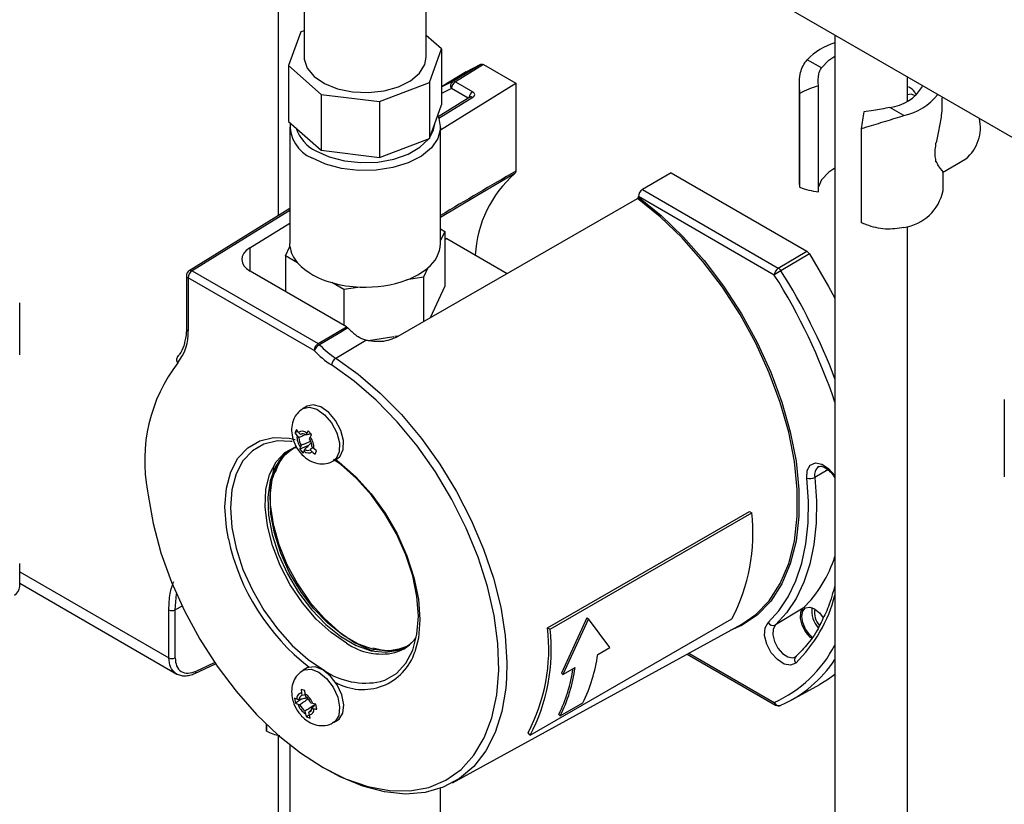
# Model space of a CAD drawing. Header units: inches. Extents: x 0.4 to 16.8, y 0 to 10.8.
# Tile 80 of 104: x 14.969 to 15.253, y 7.393 to 7.618. Entities that reach past the tile are written whole.
import ezdxf

# ---------------------------------------------------------------- set-up
doc = ezdxf.new("R2010")
doc.units = ezdxf.units.IN
doc.header["$MEASUREMENT"] = 0

msp = doc.modelspace()

# ---------------------------------------------------------------- linework, layer by layer
at = {"color": 7, "linetype": 'Continuous'}
for p, q in [((15.0437312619, 7.6401061), (15.0437312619, 7.5617673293)), ((15.3496457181, 7.5295329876), (15.1581376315, 7.6400882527)), ((15.0512108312, 7.6314287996), (15.0512108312, 7.6073183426)), ((15.0863158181, 7.6073183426), (15.0863158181, 7.6314287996)), ((15.0502909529, 7.6146043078), (15.0467769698, 7.604929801)), ((15.0512108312, 7.6149512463), (15.0502909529, 7.6146043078)), ((15.0907496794, 7.6097068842), (15.0863158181, 7.6136247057)), ((15.2038046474, 7.6137252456), (15.2038046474, 7.2291922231)), ((15.0872356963, 7.6000323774), (15.0907496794, 7.6097068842)), ((15.0907496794, 7.6097068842), (15.0907496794, 7.5936332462)), ((15.1999357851, 7.6042522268), (15.1958391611, 7.6066171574)), ((15.0467769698, 7.604929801), (15.0561422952, 7.5966544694)), ((15.0467769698, 7.604929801), (15.0467769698, 7.5888561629)), ((15.0977942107, 7.6031341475), (15.0907496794, 7.5988641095)), ((15.0939459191, 7.6004184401), (15.1020332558, 7.6053125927)), ((15.1027949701, 7.6052022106), (15.0947082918, 7.6003083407)), ((15.0977942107, 7.6031341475), (15.1020332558, 7.6053125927)), ((15.1027949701, 7.6052022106), (15.1120796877, 7.5998422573)), ((15.0729008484, 7.5946258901), (15.0872356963, 7.6000323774)), ((15.0872356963, 7.6000323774), (15.0872356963, 7.5839587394)), ((15.0907496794, 7.5988412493), (15.0939459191, 7.6004184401)), ((15.0947082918, 7.6003083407), (15.099705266, 7.5974236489)), ((15.2246379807, 7.5947268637), (15.2246379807, 7.6016984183)), ((15.0904168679, 7.5864478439), (15.1120796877, 7.5998422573)), ((15.0935685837, 7.5983111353), (15.0907496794, 7.5969396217)), ((15.0983600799, 7.5955450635), (15.0935685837, 7.5983111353)), ((15.1120796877, 7.5998422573), (15.1120796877, 7.5746182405)), ((15.1935520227, 7.5994182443), (15.1935520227, 7.5707211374)), ((15.1991129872, 7.5685919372), (15.1991129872, 7.5991394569)), ((15.0561422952, 7.5966544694), (15.0729008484, 7.5946258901)), ((15.0561422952, 7.5966544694), (15.0561422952, 7.5805808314)), ((15.0729008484, 7.5946258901), (15.0729008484, 7.5785522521)), ((15.0988868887, 7.5958707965), (15.089778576, 7.590239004)), ((15.0997293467, 7.5958031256), (15.0899652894, 7.5897658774)), ((15.0988850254, 7.5958689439), (15.0988868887, 7.5958707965)), ((15.193751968, 7.5699307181), (15.193751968, 7.5969334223)), ((15.2348906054, 7.5956957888), (15.2348906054, 7.5957797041)), ((15.0872356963, 7.5839587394), (15.0907496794, 7.5936332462)), ((15.2236720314, 7.5905495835), (15.2195754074, 7.5929145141)), ((15.0467769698, 7.5888561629), (15.0561422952, 7.5805808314)), ((15.0471097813, 7.5872262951), (15.0471097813, 7.5537395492)), ((15.0904168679, 7.5537395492), (15.0904168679, 7.5872262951)), ((15.2113533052, 7.5867723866), (15.2113533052, 7.5597696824)), ((15.0729008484, 7.5785522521), (15.0872356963, 7.5839587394)), ((15.0561422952, 7.5805808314), (15.0729008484, 7.5785522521)), ((15.2328726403, 7.5822185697), (15.2328726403, 7.5826243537)), ((15.2328726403, 7.5772664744), (15.2328726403, 7.5776722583)), ((15.2328726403, 7.5773297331), (15.2329701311, 7.5773860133)), ((15.234790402, 7.5742323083), (15.2414623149, 7.5780839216)), ((15.1567535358, 7.5740525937), (15.1484715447, 7.5692714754)), ((15.1567535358, 7.5740525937), (15.1957330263, 7.5515502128)), ((15.1999357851, 7.5721049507), (15.1991129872, 7.5700915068)), ((15.2348906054, 7.5690140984), (15.2348906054, 7.5743577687)), ((15.1484715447, 7.5692714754), (15.1875398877, 7.546717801)), ((15.077577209, 7.5267796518), (15.1470800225, 7.5667373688)), ((15.1864001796, 7.5447205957), (15.1473119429, 7.5672857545)), ((15.1473119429, 7.5671364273), (15.1473119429, 7.5672857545)), ((15.0471097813, 7.5638563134), (15.0181719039, 7.5459636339)), ((15.0471097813, 7.5632677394), (15.0190143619, 7.545895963)), ((15.0356199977, 7.5525662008), (15.0471097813, 7.5596704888)), ((15.0904168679, 7.5579798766), (15.0916339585, 7.5572772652)), ((15.2246379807, 7.3402275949), (15.2246379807, 7.5587080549)), ((15.0916339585, 7.5572772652), (15.0904168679, 7.5546550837)), ((15.0916339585, 7.5572772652), (15.0916339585, 7.5414715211)), ((15.0922408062, 7.5551828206), (15.0916339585, 7.5548324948)), ((15.0916339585, 7.5551801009), (15.0922408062, 7.5551828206)), ((15.0922408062, 7.5551828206), (15.1095754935, 7.5451757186)), ((15.0356199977, 7.5525662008), (15.0356199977, 7.5458729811)), ((15.0458926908, 7.5502018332), (15.047155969, 7.5529235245)), ((15.047155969, 7.5529235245), (15.0471097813, 7.5537395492)), ((15.0458926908, 7.5502018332), (15.0458926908, 7.539941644)), ((15.0493440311, 7.5482094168), (15.0458926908, 7.5502018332)), ((15.1875398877, 7.546717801), (15.1957330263, 7.5515502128)), ((15.1964947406, 7.5507811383), (15.1883022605, 7.5459476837)), ((15.0867690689, 7.5467960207), (15.0855057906, 7.5440743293)), ((15.0173941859, 7.5445683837), (15.0173941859, 7.529365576)), ((15.0540985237, 7.5229871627), (15.0178746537, 7.5438987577)), ((15.0178746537, 7.5438987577), (15.0178746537, 7.5286959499)), ((15.0190143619, 7.545895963), (15.0552382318, 7.524984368)), ((15.0634043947, 7.5298323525), (15.0357203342, 7.5458140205)), ((15.0855057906, 7.5440743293), (15.080791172, 7.5433450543)), ((15.0855057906, 7.5440743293), (15.0855057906, 7.531337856)), ((15.0626351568, 7.5405366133), (15.0591838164, 7.5425290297)), ((15.0673497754, 7.5412658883), (15.0626351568, 7.5405366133)), ((15.0626351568, 7.5405366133), (15.0626351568, 7.5302764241)), ((15.0916339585, 7.5414715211), (15.0874489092, 7.5324549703)), ((14.9694616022, 7.521740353), (14.9694616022, 7.5367597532)), ((15.0173941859, 7.529365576), (15.0173043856, 7.52753208)), ((15.0634043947, 7.5298323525), (15.0638197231, 7.5295037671)), ((15.0770516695, 7.5269608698), (15.0697220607, 7.5258270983)), ((15.0782019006, 7.5271387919), (15.0772794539, 7.5269961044)), ((15.0603248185, 7.520818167), (15.0689892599, 7.5259851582)), ((15.0597980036, 7.5184230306), (15.0591244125, 7.5188578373)), ((15.0521210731, 7.5070245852), (15.0509611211, 7.5063549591)), ((15.2525119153, 7.5089000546), (15.2525119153, 7.4866491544)), ((15.048989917, 7.5002655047), (15.0485581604, 7.4993124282)), ((15.049441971, 7.4996926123), (15.0485581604, 7.4993124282)), ((15.0485581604, 7.4993124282), (15.0491884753, 7.4985002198)), ((15.0491884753, 7.4985002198), (15.0497453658, 7.4979120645)), ((15.0501896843, 7.4988928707), (15.0496327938, 7.499481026)), ((15.0508472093, 7.4990413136), (15.0501896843, 7.4988928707)), ((15.0519665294, 7.4992488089), (15.0517355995, 7.4987390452)), ((15.0523547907, 7.4999306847), (15.0519665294, 7.4992488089)), ((15.0533959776, 7.4988310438), (15.0523547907, 7.4999306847)), ((15.0528070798, 7.4976074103), (15.0530380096, 7.4981171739)), ((15.0524696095, 7.4957067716), (15.049950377, 7.4946230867)), ((15.0503849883, 7.4957576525), (15.0501540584, 7.4952478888)), ((15.0540035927, 7.494864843), (15.0534467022, 7.4954529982)), ((15.049950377, 7.4946230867), (15.0509915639, 7.4935234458)), ((15.0509915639, 7.4935234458), (15.0512255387, 7.4941162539)), ((15.0512255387, 7.4941162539), (15.0514564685, 7.4946260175)), ((15.0537148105, 7.4951698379), (15.0530023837, 7.494472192)), ((15.0530023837, 7.494472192), (15.0535592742, 7.4938840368)), ((15.0547881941, 7.4941417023), (15.0540035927, 7.494864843)), ((15.0543564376, 7.4931886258), (15.0547881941, 7.4941417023)), ((15.0596546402, 7.4912957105), (15.0608145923, 7.4919653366)), ((15.2017707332, 7.4887517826), (15.1980705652, 7.4865503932)), ((15.121222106, 7.4432366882), (15.1792197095, 7.476717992)), ((15.1219154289, 7.4429064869), (15.1799130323, 7.4763877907)), ((15.1792197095, 7.476717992), (15.1799130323, 7.4763877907)), ((14.9694616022, 7.4551156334), (14.9694616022, 7.4617494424)), ((14.9694616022, 7.4594165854), (15.0123371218, 7.4346650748)), ((14.9694616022, 7.4560872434), (15.0146805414, 7.4299829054)), ((15.0141432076, 7.4484426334), (15.0145358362, 7.453029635)), ((15.0123371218, 7.4346650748), (15.0123371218, 7.4484699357)), ((15.016162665, 7.4494923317), (15.0141432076, 7.4484426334)), ((15.0141432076, 7.4346377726), (15.0141432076, 7.4484426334)), ((15.1946879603, 7.448953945), (15.1867007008, 7.4441141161)), ((15.0938614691, 7.398666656), (15.1770116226, 7.4443268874)), ((15.1162296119, 7.4124108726), (15.1742272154, 7.4458921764)), ((15.1325082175, 7.4461541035), (15.1251807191, 7.4301994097)), ((15.1329717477, 7.4459101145), (15.1256391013, 7.4298518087)), ((15.1325082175, 7.4461541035), (15.1329717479, 7.4459101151)), ((15.1390945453, 7.4376194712), (15.1329717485, 7.4459101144)), ((15.121222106, 7.4432366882), (15.1219154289, 7.4429064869)), ((15.080498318, 7.437837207), (15.0800911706, 7.4376412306)), ((15.135614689, 7.435610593), (15.1390945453, 7.4376194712)), ((15.1618482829, 7.4360002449), (15.1864001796, 7.4218267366)), ((15.0198314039, 7.4301807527), (15.0257539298, 7.4329186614)), ((15.0201588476, 7.4308089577), (15.0255059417, 7.4332808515)), ((15.1613556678, 7.4357297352), (15.1867399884, 7.4210756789)), ((15.0521210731, 7.4317463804), (15.0509611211, 7.4310767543)), ((15.1251807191, 7.4301994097), (15.1256391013, 7.4298518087)), ((15.1256391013, 7.4298518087), (15.1291189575, 7.431860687)), ((15.0514435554, 7.4252540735), (15.0503513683, 7.4255628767)), ((15.0503513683, 7.4255628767), (15.0504493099, 7.4245480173)), ((15.0504493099, 7.4245480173), (15.0505983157, 7.4237874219)), ((15.1912392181, 7.4224686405), (15.1994783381, 7.4269929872)), ((15.048492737, 7.4230197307), (15.0487713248, 7.4215976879)), ((15.0505158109, 7.4227883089), (15.0487713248, 7.4215976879)), ((15.0487713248, 7.4215976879), (15.0494469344, 7.4213207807)), ((15.0497444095, 7.4226190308), (15.049160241, 7.4227841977)), ((15.0516344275, 7.4240506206), (15.0505983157, 7.4237874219)), ((15.05172228, 7.423469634), (15.0515732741, 7.4242302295)), ((15.0537451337, 7.4214878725), (15.0531609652, 7.4216530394)), ((15.1248583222, 7.4179389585), (15.1313540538, 7.4216888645)), ((15.0494469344, 7.4213207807), (15.0500311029, 7.4211556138)), ((15.0514697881, 7.4193390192), (15.0516187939, 7.4185784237)), ((15.0527427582, 7.4182606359), (15.0525937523, 7.4190212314)), ((15.0534476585, 7.4201896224), (15.054031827, 7.4200244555)), ((15.0545750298, 7.421300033), (15.0537451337, 7.4214878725)), ((15.0548536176, 7.4198779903), (15.0545750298, 7.421300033)), ((15.1882081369, 7.4209893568), (15.1883022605, 7.4210353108)), ((15.0527528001, 7.4182237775), (15.0519027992, 7.4176436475)), ((15.0519027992, 7.4176436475), (15.0529949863, 7.4173348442)), ((15.0529949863, 7.4173348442), (15.0527427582, 7.4182606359)), ((15.0596546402, 7.4160175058), (15.0608145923, 7.4166871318)), ((15.1244362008, 7.4184050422), (15.1248583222, 7.4179389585)), ((15.040368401, 7.4155602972), (15.040368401, 7.4137545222)), ((15.0403811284, 7.4137548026), (15.0404313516, 7.4135614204)), ((15.0404313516, 7.4135614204), (15.0404313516, 7.4154996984)), ((15.1162296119, 7.4124108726), (15.115609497, 7.4131337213)), ((15.0437312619, 7.4123962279), (15.0437312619, 7.3725873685)), ((15.0471097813, 7.4096469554), (15.0471097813, 7.3849663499)), ((15.0904168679, 7.3849663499), (15.0904168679, 7.3971061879))]:
    msp.add_line(p, q, dxfattribs=at)
at = {"color": 7, "linetype": 'Continuous', "flags": 128}
for points in [[(15.0512108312, 7.6073183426), (15.0512374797, 7.6067601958), (15.0520848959, 7.6041606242), (15.0540689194, 7.6017762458), (15.0570543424, 7.5997695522), (15.0608377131, 7.5982772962), (15.0651612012, 7.5974011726)], [(15.0651612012, 7.5974011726), (15.069730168, 7.5972008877), (15.0742332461, 7.5976900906), (15.078363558, 7.598835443), (15.0818396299, 7.600558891), (15.0844245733, 7.6027429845), (15.0859422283, 7.605238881), (15.0863158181, 7.6073183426)], [(15.1999357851, 7.6042522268), (15.2020207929, 7.6064488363), (15.2038046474, 7.6075958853)], [(15.0988868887, 7.5958707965), (15.0989010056, 7.5958792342), (15.0989143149, 7.5958866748)], [(15.2269807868, 7.5962711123), (15.2257156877, 7.5967108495), (15.2246433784, 7.5965025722)], [(15.0896330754, 7.5905590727), (15.0899695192, 7.5897540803), (15.0904077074, 7.5868627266), (15.0896790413, 7.583990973), (15.0878228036, 7.5812936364), (15.0849390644, 7.578916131), (15.0811832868, 7.5769866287), (15.0767579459, 7.5756091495), (15.0719016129, 7.5748579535), (15.066876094, 7.5747735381), (15.0619523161, 7.575360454), (15.0573957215, 7.5765870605), (15.0534519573, 7.5783872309)], [(15.0873566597, 7.5842917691), (15.0884486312, 7.5864832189), (15.0887645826, 7.5881679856)], [(15.0546119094, 7.5803963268), (15.0584097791, 7.5786786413), (15.0628093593, 7.5775355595), (15.0675549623, 7.5770335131), (15.0723707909, 7.5772016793), (15.0769769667, 7.5780302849), (15.0811057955, 7.5794711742), (15.0845173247, 7.5814406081), (15.0870132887, 7.5838241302), (15.0870685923, 7.5838957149)], [(15.2038046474, 7.5754486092), (15.2020207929, 7.5743015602), (15.1999357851, 7.5721049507)], [(15.1118026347, 7.5739094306), (15.1095230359, 7.57256539), (15.1004046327, 7.5671887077), (15.0904168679, 7.5612971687)], [(15.1770116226, 7.4443268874), (15.1810613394, 7.4470940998), (15.1849386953, 7.451086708), (15.1881153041, 7.4559920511), (15.1905418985, 7.4617340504), (15.1921808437, 7.4682236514), (15.1930067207, 7.4753602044), (15.1930067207, 7.4830330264), (15.1921808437, 7.4911231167), (15.1905418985, 7.4995050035), (15.1881153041, 7.5080486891), (15.1849386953, 7.5166216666), (15.1810613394, 7.5250909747), (15.1765433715, 7.5333252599), (15.1714548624, 7.5411968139), (15.1658747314, 7.5485835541), (15.1598895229, 7.5553709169), (15.1535920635, 7.5614536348), (15.1470800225, 7.5667373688)], [(15.1473119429, 7.5671364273), (15.1538553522, 7.5618311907), (15.1601834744, 7.555722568), (15.1661980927, 7.5489053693), (15.1718058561, 7.5414854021), (15.176919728, 7.5335778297), (15.1814603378, 7.5253053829), (15.185357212, 7.5167964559), (15.1885498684, 7.5081831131), (15.1909887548, 7.4995990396), (15.1926360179, 7.4911774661), (15.1934660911, 7.4830491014), (15.1934660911, 7.4753401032), (15.1926360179, 7.4681701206), (15.1909887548, 7.4616504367), (15.1885498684, 7.4558822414), (15.185357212, 7.4509550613), (15.1814603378, 7.4469453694), (15.176919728, 7.4439153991), (15.1737077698, 7.4425126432)], [(15.1964947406, 7.5507811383), (15.2020053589, 7.5414303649), (15.2038046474, 7.5380637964)], [(15.0552382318, 7.524984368), (15.058750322, 7.5270693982), (15.0634043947, 7.5298323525)], [(15.0638197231, 7.5295037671), (15.0614921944, 7.5281228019), (15.055651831, 7.5246575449)], [(15.0603248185, 7.520818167), (15.0667932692, 7.5162203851), (15.073117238, 7.5107778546), (15.0791972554, 7.5045761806), (15.084937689, 7.4977129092), (15.0902482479, 7.4902959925), (15.0950454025, 7.4824420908), (15.0992536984, 7.4742747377), (15.1028069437, 7.4659223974), (15.1056492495, 7.4575164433), (15.1077359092, 7.4491890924), (15.1090341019, 7.4410713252), (15.1095234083, 7.4332908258), (15.1094237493, 7.4288136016)], [(15.1066393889, 7.4239921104), (15.1072130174, 7.4311391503), (15.1069521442, 7.4388141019), (15.105858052, 7.4468693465), (15.1039487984, 7.4551719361), (15.1012558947, 7.4635848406), (15.0978237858, 7.4719692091), (15.0937091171, 7.4801866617), (15.0889797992, 7.4881015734), (15.0837138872, 7.4955833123), (15.0779982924, 7.5025083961), (15.0719273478, 7.5087625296), (15.0656012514, 7.5142424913), (15.0597980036, 7.5184230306)], [(15.050957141, 7.5063526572), (15.0526976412, 7.5067597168), (15.0548846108, 7.5061520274), (15.0571287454, 7.5045548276), (15.0591269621, 7.502183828), (15.0606093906, 7.4993592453), (15.0613758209, 7.4964625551), (15.0613227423, 7.4938849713), (15.0604573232, 7.491974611), (15.059660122, 7.4912988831)], [(15.0608145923, 7.4919653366), (15.0616172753, 7.4926442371), (15.0624826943, 7.4945545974), (15.062535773, 7.4971321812), (15.0617693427, 7.5000288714), (15.0602869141, 7.5028534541), (15.0582886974, 7.5052244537), (15.0560445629, 7.5068216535), (15.0538575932, 7.5074293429), (15.0521210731, 7.5070245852)], [(15.0294483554, 7.4688808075), (15.0288726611, 7.4721673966), (15.0284469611, 7.4780319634), (15.0288726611, 7.4834050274), (15.0301368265, 7.4881233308), (15.0322010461, 7.4920435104), (15.0350025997, 7.4950464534), (15.0384563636, 7.497040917), (15.0424573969, 7.4979663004), (15.0468841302, 7.4977944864), (15.0486542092, 7.4974405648)], [(15.0474107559, 7.4968991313), (15.0435396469, 7.4970065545), (15.0396820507, 7.4961143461), (15.0363521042, 7.494191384), (15.0336509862, 7.4912960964), (15.0316607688, 7.4875164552), (15.0304419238, 7.4829673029), (15.0300314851, 7.4777868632), (15.0304419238, 7.4721325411), (15.0316607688, 7.4661761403), (15.0336509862, 7.460098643), (15.0363521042, 7.454084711), (15.0396820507, 7.4483170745), (15.0435396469, 7.4429709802), (15.0478076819, 7.4382088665), (15.0523564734, 7.4341754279), (15.0570478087, 7.4309932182)], [(15.0633809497, 7.4388715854), (15.0589600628, 7.4419111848), (15.0546989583, 7.4458158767), (15.0507516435, 7.4504445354), (15.0472607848, 7.4556298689), (15.0443525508, 7.461184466), (15.0421320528, 7.4669075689), (15.0406795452, 7.4725923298), (15.0400475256, 7.4780332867), (15.0402588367, 7.4830337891), (15.0413058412, 7.487413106), (15.0431506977, 7.4910129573), (15.0457267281, 7.4937032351), (15.0489408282, 7.4953867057), (15.0490645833, 7.495426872)], [(15.0478135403, 7.4968399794), (15.0478076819, 7.4968409), (15.0474107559, 7.4968991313)], [(15.0800911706, 7.4376412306), (15.0789586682, 7.4371974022), (15.0752457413, 7.4365853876), (15.0711483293, 7.4370565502), (15.0668145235, 7.4385938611), (15.0624009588, 7.4411417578), (15.0580671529, 7.4446081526), (15.053969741, 7.4488677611), (15.0502568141, 7.4537666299), (15.0470625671, 7.459127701), (15.0445024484, 7.4647572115), (15.0426689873, 7.4704516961), (15.04162845, 7.4760053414), (15.0414184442, 7.4812174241), (15.0420465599, 7.4858995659), (15.0434900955, 7.4898825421), (15.0456968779, 7.4930223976), (15.0479917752, 7.4948697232)], [(15.0473730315, 7.4944946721), (15.0450792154, 7.4926482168), (15.0445026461, 7.4920009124)], [(15.0445026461, 7.4920009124), (15.0428734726, 7.4895098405), (15.041430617, 7.4855287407), (15.0408027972, 7.4808488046), (15.0410127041, 7.4756391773), (15.0420527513, 7.4700881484), (15.0438853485, 7.4643963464), (15.0464442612, 7.458769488), (15.0496370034, 7.4534109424), (15.0533481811, 7.4485143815), (15.0574436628, 7.4442567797), (15.061775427, 7.4407920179), (15.0661869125, 7.4382453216), (15.0705186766, 7.4367087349), (15.0746141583, 7.4362377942), (15.0783253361, 7.4368495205), (15.0801842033, 7.4376578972)], [(15.0731424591, 7.4278422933), (15.0744135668, 7.428266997), (15.0777435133, 7.4301899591), (15.0804446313, 7.4330852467), (15.0824348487, 7.4368648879), (15.0836536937, 7.4414140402), (15.0840641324, 7.4465944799), (15.0836536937, 7.452248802), (15.0824348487, 7.4582052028), (15.0804446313, 7.4642827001), (15.0777435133, 7.4702966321), (15.0744135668, 7.4760642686), (15.0705559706, 7.4814103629), (15.0662879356, 7.4861724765), (15.0617391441, 7.4902059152), (15.0596741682, 7.4917241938)], [(15.060321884, 7.4916809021), (15.061333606, 7.490912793), (15.0660515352, 7.486729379), (15.0704782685, 7.4817901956), (15.0744793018, 7.4762453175), (15.0779330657, 7.470263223), (15.0807346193, 7.4640256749), (15.082798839, 7.4577221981), (15.0840630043, 7.4515443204), (15.0844887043, 7.4456797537), (15.0840630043, 7.4403066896), (15.0830932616, 7.4364014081)], [(15.1957405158, 7.4863580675), (15.1958683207, 7.4885359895), (15.1967326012, 7.4900608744), (15.1982017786, 7.4907005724), (15.2000521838, 7.4903576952), (15.2020021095, 7.4890844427), (15.2037546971, 7.4870746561), (15.2038046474, 7.4870009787)], [(15.0425609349, 7.4892814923), (15.0423025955, 7.4884502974), (15.0414760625, 7.4838215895), (15.0414760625, 7.4786272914), (15.0423025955, 7.4730442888), (15.0439275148, 7.4672627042), (15.0462954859, 7.4614794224), (15.0493258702, 7.4558913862), (15.0529154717, 7.4506888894), (15.0569420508, 7.4460490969), (15.0612684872, 7.4421300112), (15.0657474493, 7.4390650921), (15.0702264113, 7.4369587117), (15.0717227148, 7.4364744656)], [(15.1846003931, 7.444779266), (15.1877411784, 7.4482064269), (15.1904220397, 7.4522293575), (15.1926171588, 7.456809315), (15.1943053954, 7.4619021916), (15.195470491, 7.4674589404), (15.196101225, 7.4734260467), (15.1961915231, 7.4797460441), (15.1957405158, 7.4863580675)], [(15.1980705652, 7.4865503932), (15.1985308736, 7.4798020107), (15.1985342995, 7.4796756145)], [(15.0062135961, 7.4826120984), (15.0063599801, 7.4814158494), (15.0078133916, 7.4732358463), (15.010069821, 7.4648680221), (15.0130920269, 7.4564504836), (15.0168301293, 7.4481221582), (15.0212224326, 7.4400205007), (15.026196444, 7.4322792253), (15.03167007, 7.4250260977), (15.0375529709, 7.4183808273), (15.0437480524, 7.4124530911), (15.0501530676, 7.4073407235), (15.056662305, 7.4031281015), (15.0613547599, 7.4006910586)], [(15.1985342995, 7.4796756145), (15.1984387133, 7.4733516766), (15.1977949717, 7.4672615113), (15.1966058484, 7.4615901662), (15.1948827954, 7.4563922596), (15.1926424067, 7.4517178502), (15.1899062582, 7.447611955), (15.1867007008, 7.4441141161)], [(15.1970607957, 7.4402639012), (15.1968206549, 7.4404677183), (15.1954244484, 7.4420688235), (15.194398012, 7.4440129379), (15.1938976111, 7.4460040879), (15.1939994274, 7.4477391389), (15.1946879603, 7.448953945)], [(15.1972970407, 7.4406213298), (15.1965615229, 7.441298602), (15.1953573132, 7.4429229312), (15.194552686, 7.4447780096), (15.1942701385, 7.4465814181), (15.194552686, 7.4480586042), (15.1953573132, 7.4489846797), (15.1965615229, 7.4492186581), (15.1979819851, 7.4487249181), (15.1994024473, 7.4475786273), (15.2004777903, 7.4461705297)], [(15.1925469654, 7.4331505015), (15.1910777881, 7.4325108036), (15.1892273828, 7.4328536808), (15.1872774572, 7.4341269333), (15.1855248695, 7.4361367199), (15.1842364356, 7.4385770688), (15.1836083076, 7.441076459), (15.1837361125, 7.4432543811), (15.1846003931, 7.444779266)], [(15.1867007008, 7.4441141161), (15.1860365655, 7.4429423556), (15.185938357, 7.4412687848), (15.1864210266, 7.4393481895), (15.1874110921, 7.4374729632), (15.1887578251, 7.4359285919), (15.1902561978, 7.4349501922), (15.1916780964, 7.4346867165), (15.1924523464, 7.4349198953)], [(15.0801842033, 7.4376578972), (15.0815180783, 7.4385218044), (15.0828735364, 7.4397282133)], [(15.0509491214, 7.4310697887), (15.0512924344, 7.4312408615), (15.053245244, 7.4314255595), (15.0554766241, 7.4305462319), (15.0576852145, 7.4287216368), (15.0595727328, 7.4261981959), (15.0608842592, 7.4233167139), (15.0614426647, 7.4204663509), (15.0611725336, 7.4180320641), (15.0601103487, 7.4163426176), (15.0596628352, 7.4160222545)], [(15.0608145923, 7.4166871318), (15.0612703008, 7.4170122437), (15.0623324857, 7.4187016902), (15.0626026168, 7.421135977), (15.0620442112, 7.42398634), (15.0607326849, 7.426867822), (15.0588451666, 7.4293912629), (15.0566365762, 7.4312158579), (15.0544051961, 7.4320951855), (15.0524523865, 7.4319104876), (15.0521210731, 7.4317463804)], [(15.1094237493, 7.4288136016), (15.1091961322, 7.4259699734), (15.1080574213, 7.4192239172), (15.1061251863, 7.4131587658), (15.1034298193, 7.4078699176), (15.1000137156, 7.4034405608), (15.0959306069, 7.3999403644), (15.0912447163, 7.397424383), (15.0860297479, 7.3959321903), (15.0803677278, 7.395487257), (15.0743477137, 7.3960965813), (15.0680643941, 7.3977505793), (15.0616165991, 7.4004232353), (15.0561140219, 7.4034456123)], [(15.2038046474, 7.4298167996), (15.2020053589, 7.4285276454), (15.1994783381, 7.4269929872)], [(15.0613547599, 7.4006910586), (15.0631683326, 7.3998847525), (15.0695637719, 7.3976642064), (15.075743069, 7.3965031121), (15.0816042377, 7.3964206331), (15.0870505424, 7.3974181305), (15.0919920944, 7.3994791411), (15.0963473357, 7.402569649), (15.1000443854, 7.4066386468), (15.1030222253, 7.4116189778), (15.1052317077, 7.4174284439), (15.1066363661, 7.4239711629), (15.1066393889, 7.4239921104)]]:
    msp.add_lwpolyline(points, dxfattribs=at)
at = {"color": 7, "linetype": 'Continuous'}
for centre, radius, start, end in [((15.2094983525, 7.5931508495), 0.0191811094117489, 107.2678563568, 135.407410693), ((15.0949133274, 7.59915778), 0.0015890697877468, 127.5019961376, 212.1943354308), ((15.0960933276, 7.5981941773), 0.0025274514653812, 123.2297058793, 177.3476850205), ((15.0942151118, 7.5995879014), 0.0008730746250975, 55.6062297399, 107.9584517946), ((15.1011293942, 7.5952764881), 0.0025765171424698, 123.5547694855, 170.8915378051), ((15.2182989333, 7.6052585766), 0.0124098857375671, 275.9038545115, 329.5503977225), ((15.0992455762, 7.5951010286), 0.0008526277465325, 55.4317391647, 112.8623218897), ((15.2199975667, 7.6071179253), 0.0169709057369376, 282.5044552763, 321.9629821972), ((15.2337154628, 7.58715823), 0.0119313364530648, 310.4878062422, 12.4600232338), ((15.0573577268, 7.5877716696), 0.0101647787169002, 176.0745884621, 247.403098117), ((15.0593564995, 7.5902244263), 0.010913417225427, 197.5385910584, 244.2307182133), ((15.2244271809, 7.5896116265), 0.0109611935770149, 320.3976593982, 321.2039694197), ((15.2244271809, 7.5842537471), 0.0109611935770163, 320.3976593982, 321.2039694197), ((15.1342160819, 7.548522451), 0.0338653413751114, 131.4403748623, 176.7053121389), ((15.2218122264, 7.5716043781), 0.0133324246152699, 278.0186181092, 348.7970872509), ((15.0559057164, 7.554119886), 0.008831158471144, 187.7858274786, 222.0110954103), ((15.081188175, 7.5541579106), 0.0092381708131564, 307.1650004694, 357.4044054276), ((15.0639296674, 7.5621125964), 0.0201504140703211, 223.6277279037, 256.3776486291), ((15.0737694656, 7.5624113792), 0.0203181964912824, 290.2176381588, 309.7769853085), ((15.1889249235, 7.5446036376), 0.0025274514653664, 123.2297058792, 177.3476850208), ((15.1862825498, 7.5447106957), 0.0023684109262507, 31.4857184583, 57.9351831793), ((15.0190346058, 7.5445683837), 0.001640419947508, 121.7290602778, 180), ((15.0182009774, 7.5446400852), 0.0008099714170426, 185.0786699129, 246.2414710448), ((15.0203993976, 7.5437817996), 0.0025274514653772, 123.2297058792, 177.3476850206), ((15.0185366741, 7.5452269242), 0.000822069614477, 54.4734995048, 116.3415921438), ((15.0689289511, 7.5755443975), 0.0343148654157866, 267.3623072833, 290.2237705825), ((15.1999689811, 7.5257756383), 0.0233028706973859, 120.0434060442, 125.6110838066), ((15.0445466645, 7.4548327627), 0.1679352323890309, 18.498893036, 32.3610692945), ((15.0427125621, 7.4538347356), 0.1722821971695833, 20.7641351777, 32.3210722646), ((15.0685437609, 7.5760119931), 0.0347666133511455, 254.3820109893, 268.031911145), ((15.0182009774, 7.5294372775), 0.0008099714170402, 185.0786699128, 246.2414710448), ((15.0846275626, 7.5498472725), 0.0291002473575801, 224.3535265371, 230.4036402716), ((15.0045399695, 7.5279262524), 0.0133568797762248, 320.7780238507, 3.3035307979), ((15.0566232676, 7.5228702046), 0.0025274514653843, 123.2297058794, 177.3476850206), ((15.0577450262, 7.5211536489), 0.0040815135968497, 120.8537065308, 153.3060941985), ((15.0542106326, 7.5232588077), 0.0020083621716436, 44.1434086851, 59.2255140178), ((15.0749481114, 7.5433799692), 0.0268863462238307, 224.1352404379, 237.050959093), ((15.0158792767, 7.5203814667), 0.0013399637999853, 126.7658261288, 222.2601701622), ((15.0748520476, 7.5431234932), 0.0289167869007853, 224.135240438, 237.050959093), ((15.0617610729, 7.5185909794), 0.0026501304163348, 122.8168983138, 174.2207412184), ((15.0518776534, 7.4913232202), 0.0464875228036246, 142.7213418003, 190.8002869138), ((15.0540167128, 7.4981641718), 0.0048399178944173, 176.0186035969, 217.0526058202), ((15.0506676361, 7.4980380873), 0.0017756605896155, 42.9878225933, 125.6472154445), ((15.0508551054, 7.4977352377), 0.0013352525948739, 48.7442407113, 119.8907973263), ((15.0491753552, 7.4952008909), 0.0048399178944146, 356.0186035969, 37.0526058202), ((15.0534858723, 7.4978504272), 0.0037410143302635, 179.0559469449, 214.0152624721), ((15.0497061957, 7.4955146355), 0.0037410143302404, 359.0559469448, 34.0152624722), ((15.052524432, 7.4953269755), 0.0017756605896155, 222.9878225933, 305.6472154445), ((15.0523369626, 7.4956298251), 0.0013352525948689, 228.7442407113, 299.8907973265), ((15.2008372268, 7.4873099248), 0.0028690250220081, 125.6444141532, 195.3512126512), ((15.1966906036, 7.4890582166), 0.002862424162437, 250.6148166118, 298.8223464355), ((15.1275506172, 7.4703727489), 0.0527067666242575, 332.3242443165, 6.5530299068), ((15.0916690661, 7.4822918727), 0.0636496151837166, 192.163461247, 232.2114207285), ((15.1701304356, 7.4742410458), 0.0352492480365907, 314.1614212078, 342.8075207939), ((14.9664162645, 7.455334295), 0.0030531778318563, 299.6454186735, 355.8930919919), ((15.1634902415, 7.4629086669), 0.0415913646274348, 314.3167083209, 345.7655090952), ((15.01326767, 7.4502758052), 0.0020315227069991, 242.7383566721, 295.529516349), ((15.2043306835, 7.448174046), 0.0071864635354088, 172.760582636, 222.6164909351), ((15.2033735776, 7.4476174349), 0.0054236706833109, 168.6833796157, 222.9152393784), ((15.1860167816, 7.4456031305), 0.0016385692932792, 210.1850918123, 294.6697899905), ((15.0695338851, 7.4372990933), 0.0520281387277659, 332.3242443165, 6.5530299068), ((15.0695530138, 7.4368914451), 0.0527067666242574, 332.3242443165, 6.5530299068), ((15.0735078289, 7.4536869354), 0.0179457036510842, 235.6458451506, 282.1273969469), ((15.0742079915, 7.4471070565), 0.0113869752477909, 285.6407346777, 324.5584247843), ((15.0680836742, 7.4413344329), 0.015799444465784, 240.3507924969, 341.8064644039), ((15.1716290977, 7.4548272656), 0.0361554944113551, 294.1133546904, 332.8633770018), ((15.01326767, 7.4364709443), 0.0020315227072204, 242.7383566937, 295.5295163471), ((15.0911355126, 7.4416102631), 0.0448819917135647, 333.6494643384, 352.3179015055), ((15.1738308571, 7.4538284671), 0.0358442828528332, 293.8115511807, 326.743332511), ((15.1935885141, 7.4340474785), 0.0013745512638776, 124.6473086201, 220.7348813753), ((15.0194821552, 7.4307622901), 0.0006782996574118, 300.9472372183, 3.9451153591), ((15.0688229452, 7.4484590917), 0.0210644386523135, 236.0129527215, 281.8331229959), ((15.0848417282, 7.4380439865), 0.0441974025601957, 333.6184888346, 351.5332066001), ((15.084639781, 7.437860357), 0.0448819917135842, 333.6494643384, 352.3179015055), ((15.0506437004, 7.4230529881), 0.001507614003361, 97.4082961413, 190.2700924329), ((15.0508624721, 7.4226981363), 0.0011208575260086, 103.6313259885, 184.0470625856), ((15.0487403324, 7.4197554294), 0.0052961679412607, 19.0936143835, 57.6625949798), ((15.0493618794, 7.420122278), 0.0040958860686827, 21.9459292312, 54.810280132), ((15.1871821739, 7.4217281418), 0.00078818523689, 172.8139965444, 235.873823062), ((15.187758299, 7.4223885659), 0.001469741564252, 202.4739889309, 287.8223072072), ((15.0544517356, 7.4230532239), 0.0052961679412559, 199.0936143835, 237.6625949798), ((15.0538301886, 7.4226863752), 0.0040958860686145, 201.945929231, 234.8102801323), ((15.0523295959, 7.4201105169), 0.0011208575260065, 283.6313259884, 4.0470625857), ((15.0525483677, 7.4197556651), 0.0015076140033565, 277.4082961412, 10.2700924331), ((15.1875601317, 7.4224963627), 0.0016404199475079, 240.0026882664, 293.2674678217)]:
    msp.add_arc(centre, radius, start, end, dxfattribs=at)
for centre, major_axis, ratio, start_param, end_param in [((15.0983133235, 7.5965920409), (0.00196842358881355, 3.028484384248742e-05), 0.5872748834, 5.506205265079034, 7.059548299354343), ((15.2063874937, 7.5857935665), (0.02228850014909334, 0.003154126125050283), 0.6508302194, 1.809969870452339, 2.078804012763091), ((15.2131236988, 7.581904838), (0.002097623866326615, 0.01959577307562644), 0.1189718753, 1.06369165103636, 1.332525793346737), ((14.1245279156, 6.9465346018), (2.341777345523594, 1.400237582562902), 0.013088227, 1.127653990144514, 1.137831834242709), ((15.148492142, 7.5679436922), (0.0008419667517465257, 0.001408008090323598), 0.5873687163, 0.8118068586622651, 2.365149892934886), ((15.2063874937, 7.5831146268), (0.02228850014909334, 0.003154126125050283), 0.6508302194, 4.020696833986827, 4.289530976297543), ((15.0415200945, 7.5492790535), (0.008201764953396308, 0.0001261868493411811), 0.5872748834, 2.364612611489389, 3.917955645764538), ((15.0488869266, 7.4200266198), (0.01267991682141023, 0.001166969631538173), 0.62955332, 3.926040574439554, 4.280812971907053)]:
    msp.add_ellipse(centre, major_axis=major_axis, ratio=ratio, start_param=start_param, end_param=end_param, dxfattribs=at)
for points, knots in [([(15.19375196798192, 7.596933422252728), (15.19363630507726, 7.598819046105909), (15.19342814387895, 7.602212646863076), (15.19474668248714, 7.605307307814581), (15.19568944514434, 7.606437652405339), (15.19583916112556, 7.606617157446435)], [0, 0, 0, 0, 0.5126366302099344, 0.9226039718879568, 1, 1, 1, 1]), ([(15.10203325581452, 7.605312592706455), (15.10214729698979, 7.605341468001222), (15.10237537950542, 7.605399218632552), (15.10265510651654, 7.605267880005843), (15.10279497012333, 7.605202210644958)], [0, 0, 0, 0, 0.499999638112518, 1, 1, 1, 1]), ([(15.19911298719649, 7.599139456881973), (15.19901567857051, 7.600323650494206), (15.19886095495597, 7.602206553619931), (15.19964488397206, 7.603698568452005), (15.19993578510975, 7.604252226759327)], [0, 0, 0, 0, 0.6289190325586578, 1, 1, 1, 1]), ([(15.22717539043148, 7.596652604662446), (15.22715871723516, 7.596690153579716), (15.22679268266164, 7.597514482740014), (15.22597260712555, 7.598200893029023), (15.22517619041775, 7.598709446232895), (15.22500886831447, 7.598816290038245)], [0, 0, 0, 0, 0.0363285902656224, 0.7975387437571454, 1, 1, 1, 1]), ([(15.23297013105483, 7.582743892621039), (15.23324076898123, 7.584026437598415), (15.23379187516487, 7.586638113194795), (15.23469647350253, 7.591004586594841), (15.23469420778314, 7.594008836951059), (15.23469293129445, 7.595701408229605)], [0, 0, 0, 0, 0.2964211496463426, 0.6036091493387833, 1, 1, 1, 1]), ([(15.21957540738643, 7.592914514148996), (15.21801801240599, 7.592577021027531), (15.21553739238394, 7.592039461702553), (15.21303556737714, 7.591748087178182), (15.21210445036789, 7.591639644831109)], [0, 0, 0, 0, 0.6278248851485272, 1, 1, 1, 1]), ([(15.22367203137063, 7.590549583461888), (15.22189704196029, 7.589993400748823), (15.21835967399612, 7.588884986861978), (15.21413806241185, 7.587516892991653), (15.2118743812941, 7.58691169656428), (15.21135330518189, 7.586772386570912)], [0, 0, 0, 0, 0.4367208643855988, 0.870338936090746, 1, 1, 1, 1]), ([(15.23287264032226, 7.577672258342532), (15.23275646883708, 7.578152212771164), (15.23252320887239, 7.579115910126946), (15.23264212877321, 7.580851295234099), (15.23282094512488, 7.581911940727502), (15.23287264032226, 7.582218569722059)], [0, 0, 0, 0, 0.4136052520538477, 0.8304752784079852, 1, 1, 1, 1]), ([(15.23484434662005, 7.574354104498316), (15.23485954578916, 7.574349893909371), (15.23526373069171, 7.574237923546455), (15.23404203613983, 7.575107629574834), (15.23317942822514, 7.576941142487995), (15.23297013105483, 7.577386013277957)], [0, 0, 0, 0, 0.0287426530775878, 0.7643408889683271, 1, 1, 1, 1]), ([(15.11207968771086, 7.574618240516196), (15.11206704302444, 7.574466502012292), (15.11204175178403, 7.574163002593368), (15.11188234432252, 7.573993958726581), (15.11180263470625, 7.573909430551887)], [0, 0, 0, 0, 0.4999630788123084, 1, 1, 1, 1]), ([(15.19368096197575, 7.570716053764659), (15.19363563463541, 7.570576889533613), (15.19353367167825, 7.570263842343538), (15.19367401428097, 7.570049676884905), (15.19375196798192, 7.569930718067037)], [0, 0, 0, 0, 0.4445471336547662, 0.9999999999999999, 0.9999999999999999, 0.9999999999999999, 0.9999999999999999]), ([(15.14708002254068, 7.566737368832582), (15.14710629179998, 7.566755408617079), (15.1471588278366, 7.566791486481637), (15.1472283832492, 7.566877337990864), (15.14728073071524, 7.56697505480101), (15.14730810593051, 7.567065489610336), (15.14731086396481, 7.567116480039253), (15.14731194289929, 7.567136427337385)], [0, 0, 0, 0, 0.2144004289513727, 0.4287806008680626, 0.6438159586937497, 0.860661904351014, 1, 1, 1, 1]), ([(15.22367203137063, 7.558402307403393), (15.22189704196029, 7.558111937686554), (15.21835967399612, 7.557533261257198), (15.21413806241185, 7.558656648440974), (15.2118743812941, 7.559561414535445), (15.21135330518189, 7.559769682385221)], [0, 0, 0, 0, 0.4367208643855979, 0.8703389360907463, 1, 1, 1, 1]), ([(15.19573302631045, 7.551550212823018), (15.19587288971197, 7.551454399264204), (15.19615261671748, 7.551262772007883), (15.19638069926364, 7.550941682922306), (15.19649474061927, 7.550781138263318)], [0, 0, 0, 0, 0.4999996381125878, 1, 1, 1, 1]), ([(15.01730438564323, 7.527532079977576), (15.01730374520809, 7.527518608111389), (15.01727189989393, 7.526848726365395), (15.01710240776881, 7.52630418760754), (15.01693632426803, 7.525770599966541)], [0, 0, 0, 0, 0.02011081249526, 1, 1, 1, 1]), ([(15.06898925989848, 7.525985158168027), (15.06819798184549, 7.526251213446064), (15.06713043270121, 7.526610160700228), (15.06629578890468, 7.527256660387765), (15.06607979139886, 7.527423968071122)], [0, 0, 0, 0, 0.7412099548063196, 1, 1, 1, 1]), ([(15.07757720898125, 7.526779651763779), (15.07685421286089, 7.526445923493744), (15.07540831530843, 7.525778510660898), (15.07267829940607, 7.525475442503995), (15.07048296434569, 7.525641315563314), (15.06930134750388, 7.525913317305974), (15.06898925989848, 7.525985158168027)], [0, 0, 0, 0, 0.2973081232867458, 0.5945773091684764, 0.8929201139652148, 1, 1, 1, 1]), ([(15.01693632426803, 7.525770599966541), (15.01684806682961, 7.525285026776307), (15.01656389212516, 7.523721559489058), (15.01574493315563, 7.522319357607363), (15.01503344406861, 7.521486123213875), (15.0148480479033, 7.521269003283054)], [0, 0, 0, 0, 0.2498679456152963, 0.8045344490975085, 1, 1, 1, 1]), ([(15.05097858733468, 7.506323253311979), (15.05032471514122, 7.505874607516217), (15.04918530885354, 7.505092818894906), (15.04854783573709, 7.503883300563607), (15.0482761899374, 7.503367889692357)], [0, 0, 0, 0, 0.5738709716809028, 1, 1, 1, 1]), ([(15.0482761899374, 7.503367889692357), (15.04802454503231, 7.502624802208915), (15.04752242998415, 7.501142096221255), (15.04765986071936, 7.498663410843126), (15.04844643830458, 7.496080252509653), (15.04999879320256, 7.493592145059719), (15.05208112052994, 7.491683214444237), (15.0544688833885, 7.490547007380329), (15.05691656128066, 7.490349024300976), (15.05876311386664, 7.490664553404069), (15.05950285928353, 7.491267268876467), (15.05962067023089, 7.491363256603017)], [0, 0, 0, 0, 0.1126149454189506, 0.2247041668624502, 0.3509387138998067, 0.4890548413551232, 0.6242740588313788, 0.7471587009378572, 0.8634661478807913, 0.9782557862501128, 1, 1, 1, 1]), ([(15.04963279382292, 7.499481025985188), (15.04955114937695, 7.499569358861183), (15.04931558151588, 7.499824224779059), (15.04911861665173, 7.500091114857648), (15.04898991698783, 7.500265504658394)], [0, 0, 0, 0, 0.3465856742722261, 1, 1, 1, 1]), ([(15.05160253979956, 7.49879654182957), (15.05136214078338, 7.498687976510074), (15.05073519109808, 7.4984048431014), (15.05012288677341, 7.498100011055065), (15.04974536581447, 7.497912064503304)], [0, 0, 0, 0, 0.3834422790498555, 1, 1, 1, 1]), ([(15.05325917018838, 7.499044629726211), (15.05310173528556, 7.499015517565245), (15.05259966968, 7.498922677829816), (15.05208730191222, 7.498813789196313), (15.05173559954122, 7.498739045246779)], [0, 0, 0, 0, 0.3135743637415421, 1, 1, 1, 1]), ([(15.05303800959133, 7.498117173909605), (15.05307368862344, 7.498194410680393), (15.05317663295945, 7.498417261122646), (15.05330929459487, 7.498667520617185), (15.05339597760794, 7.498831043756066)], [0, 0, 0, 0, 0.3465856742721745, 1, 1, 1, 1]), ([(15.04483734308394, 7.492137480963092), (15.04511326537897, 7.492506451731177), (15.04605696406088, 7.493768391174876), (15.04750470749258, 7.494794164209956), (15.04883653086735, 7.49514710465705), (15.04913672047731, 7.49522665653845)], [0, 0, 0, 0, 0.2424600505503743, 0.8292524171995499, 1, 1, 1, 1]), ([(15.0501540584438, 7.495247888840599), (15.05012145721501, 7.495172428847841), (15.05002739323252, 7.494954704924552), (15.04998081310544, 7.494754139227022), (15.04995037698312, 7.494623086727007)], [0, 0, 0, 0, 0.3465856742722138, 1, 1, 1, 1]), ([(15.05314489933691, 7.496890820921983), (15.05261238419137, 7.496666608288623), (15.05168991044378, 7.496278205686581), (15.05077271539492, 7.495912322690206), (15.05038498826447, 7.495757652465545)], [0, 0, 0, 0, 0.5772686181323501, 1, 1, 1, 1]), ([(15.053270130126, 7.49656928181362), (15.05293177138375, 7.496203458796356), (15.05232393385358, 7.495546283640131), (15.05172292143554, 7.494908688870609), (15.05145646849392, 7.494626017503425)], [0, 0, 0, 0, 0.5566598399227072, 1, 1, 1, 1]), ([(15.04299052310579, 7.48807586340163), (15.04338989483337, 7.489101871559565), (15.04423868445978, 7.491282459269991), (15.04607314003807, 7.493604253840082), (15.04765088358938, 7.494565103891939), (15.04836715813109, 7.495001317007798)], [0, 0, 0, 0, 0.3266947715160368, 0.6943284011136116, 1, 1, 1, 1]), ([(15.05355927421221, 7.493884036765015), (15.05364399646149, 7.493797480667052), (15.05388844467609, 7.49354774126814), (15.05417149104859, 7.493330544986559), (15.05435643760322, 7.49318862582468)], [0, 0, 0, 0, 0.3465856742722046, 1, 1, 1, 1]), ([(15.19917660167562, 7.489604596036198), (15.19931351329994, 7.48967894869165), (15.19957006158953, 7.489818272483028), (15.20066063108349, 7.489558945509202), (15.20194449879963, 7.488712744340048), (15.20309045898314, 7.487571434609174), (15.20361467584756, 7.486675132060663), (15.20380464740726, 7.486350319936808)], [0, 0, 0, 0, 0.2365169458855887, 0.4431911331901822, 0.6600618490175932, 0.8768094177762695, 1, 1, 1, 1]), ([(15.01233712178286, 7.448469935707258), (15.01239628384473, 7.450079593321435), (15.01250661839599, 7.453081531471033), (15.01334974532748, 7.455501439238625), (15.01374078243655, 7.456623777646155)], [0, 0, 0, 0, 0.5362061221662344, 1, 1, 1, 1]), ([(15.20380464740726, 7.455455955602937), (15.20323937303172, 7.453375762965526), (15.20219526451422, 7.449533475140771), (15.20057095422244, 7.446305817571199), (15.19982603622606, 7.44482559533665)], [0, 0, 0, 0, 0.5413942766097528, 1, 1, 1, 1]), ([(15.19982603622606, 7.44482559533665), (15.19965929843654, 7.44445555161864), (15.1986308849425, 7.44217317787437), (15.19625202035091, 7.438812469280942), (15.1937725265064, 7.436245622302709), (15.19259130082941, 7.435022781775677)], [0, 0, 0, 0, 0.0919979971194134, 0.5674297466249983, 1, 1, 1, 1]), ([(15.08011368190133, 7.437760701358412), (15.07938103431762, 7.437447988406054), (15.07767036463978, 7.43671783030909), (15.07456532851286, 7.436567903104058), (15.07208754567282, 7.437166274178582), (15.070933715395, 7.437444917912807)], [0, 0, 0, 0, 0.2858532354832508, 0.6674429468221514, 1, 1, 1, 1]), ([(15.01433524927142, 7.430186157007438), (15.01374901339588, 7.430715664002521), (15.0126054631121, 7.431748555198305), (15.01242504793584, 7.433709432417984), (15.01233712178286, 7.434665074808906)], [0, 0, 0, 0, 0.5126454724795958, 1, 1, 1, 1]), ([(15.01414320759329, 7.434637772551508), (15.01422598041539, 7.433831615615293), (15.01439790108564, 7.432157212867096), (15.01577828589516, 7.430579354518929), (15.01779496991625, 7.429995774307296), (15.0193904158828, 7.430544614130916), (15.02015884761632, 7.430808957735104)], [0, 0, 0, 0, 0.2406243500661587, 0.4997811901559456, 0.7590742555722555, 1, 1, 1, 1]), ([(15.01446939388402, 7.430104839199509), (15.01485151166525, 7.429924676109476), (15.01561445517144, 7.429564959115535), (15.01696025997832, 7.429437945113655), (15.01838329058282, 7.429603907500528), (15.01935012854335, 7.429989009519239), (15.0198306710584, 7.430180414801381)], [0, 0, 0, 0, 0.2523181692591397, 0.5037831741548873, 0.753367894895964, 1, 1, 1, 1]), ([(15.05097442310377, 7.431000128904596), (15.05037403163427, 7.430603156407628), (15.04913632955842, 7.429784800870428), (15.0480407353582, 7.427795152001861), (15.04750679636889, 7.425552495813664), (15.04769763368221, 7.424004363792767), (15.04779613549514, 7.423205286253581)], [0, 0, 0, 0, 0.2361981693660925, 0.4869205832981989, 0.7351710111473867, 1, 1, 1, 1]), ([(15.0515732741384, 7.42423022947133), (15.05155227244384, 7.424344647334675), (15.05149167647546, 7.424674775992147), (15.05146257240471, 7.425025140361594), (15.05144355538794, 7.425254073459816)], [0, 0, 0, 0, 0.3465856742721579, 1, 1, 1, 1]), ([(15.04779613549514, 7.423205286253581), (15.0479465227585, 7.422613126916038), (15.04833735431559, 7.421074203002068), (15.04969591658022, 7.418689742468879), (15.05177373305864, 7.416603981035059), (15.05421602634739, 7.415346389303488), (15.05666891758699, 7.415050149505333), (15.05860579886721, 7.415331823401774), (15.05942994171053, 7.415973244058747), (15.05961826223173, 7.416119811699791)], [0, 0, 0, 0, 0.1130682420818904, 0.2938456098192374, 0.4884648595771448, 0.6514997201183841, 0.8043409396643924, 0.9552909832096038, 1, 1, 1, 1]), ([(15.04916024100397, 7.422784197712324), (15.04907473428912, 7.422809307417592), (15.04882802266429, 7.422881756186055), (15.04862523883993, 7.422965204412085), (15.04849273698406, 7.42301973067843)], [0, 0, 0, 0, 0.3465856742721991, 1, 1, 1, 1]), ([(15.05211997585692, 7.423126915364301), (15.05169896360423, 7.42304017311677), (15.05089713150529, 7.42287496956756), (15.0501155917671, 7.422701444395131), (15.04974440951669, 7.422619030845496)], [0, 0, 0, 0, 0.5250628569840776, 1, 1, 1, 1]), ([(15.0523901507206, 7.422838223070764), (15.05194172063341, 7.422525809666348), (15.05114458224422, 7.4219704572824), (15.05036996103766, 7.421403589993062), (15.05003110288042, 7.421155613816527)], [0, 0, 0, 0, 0.5625498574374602, 1, 1, 1, 1]), ([(15.05429105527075, 7.421142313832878), (15.05371224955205, 7.420759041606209), (15.05277841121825, 7.420140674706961), (15.05183026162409, 7.419559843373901), (15.05146978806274, 7.41933901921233)], [0, 0, 0, 0, 0.61981362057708, 1, 1, 1, 1]), ([(15.0534164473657, 7.41994225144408), (15.05337496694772, 7.419893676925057), (15.05310408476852, 7.419576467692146), (15.05282776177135, 7.419275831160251), (15.05259375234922, 7.419021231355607)], [0, 0, 0, 0, 0.1531308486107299, 1, 1, 1, 1]), ([(15.05448757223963, 7.421372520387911), (15.05438581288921, 7.421252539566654), (15.05405028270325, 7.420856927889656), (15.05369511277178, 7.420463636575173), (15.05344765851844, 7.420189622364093)], [0, 0, 0, 0, 0.3032792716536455, 1, 1, 1, 1]), ([(15.05403182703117, 7.420024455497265), (15.05412041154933, 7.420001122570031), (15.05437600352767, 7.41993380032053), (15.05466486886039, 7.419900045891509), (15.054853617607, 7.419877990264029)], [0, 0, 0, 0, 0.3465856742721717, 0.9999999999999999, 0.9999999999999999, 0.9999999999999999, 0.9999999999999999]), ([(15.05161879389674, 7.41857842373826), (15.05164287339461, 7.418465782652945), (15.0517123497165, 7.418140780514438), (15.05182753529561, 7.417840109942), (15.05190279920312, 7.417643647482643)], [0, 0, 0, 0, 0.3465856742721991, 1, 1, 1, 1])]:
    msp.add_open_spline(points, degree=3, knots=knots, dxfattribs=at)

doc.saveas('drawing.dxf')
